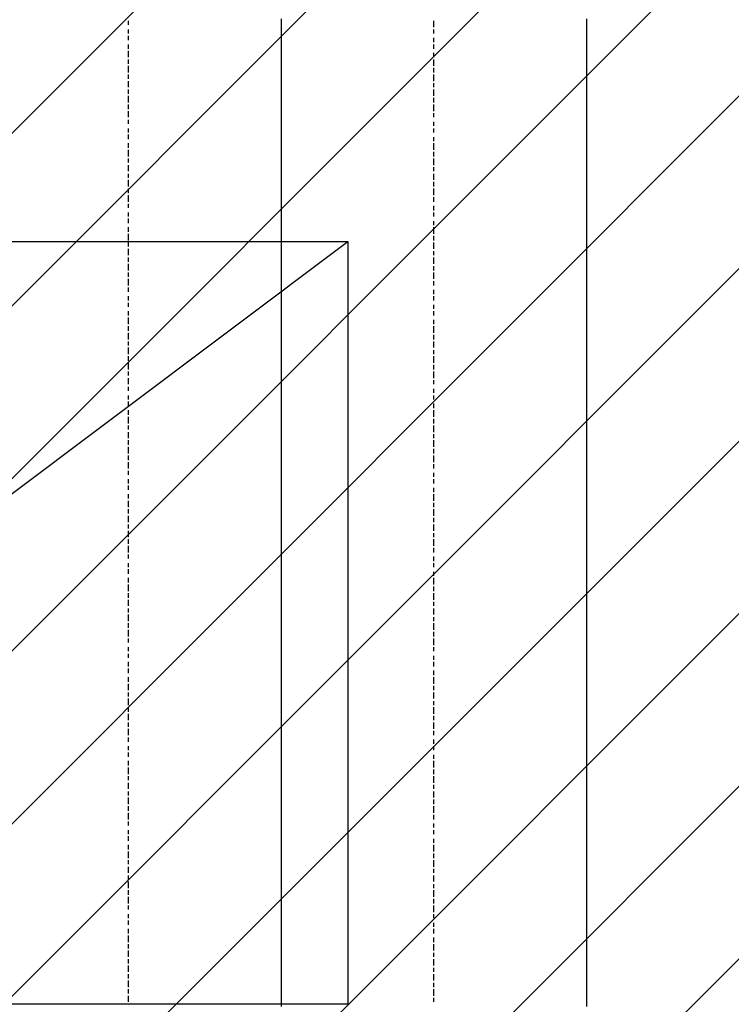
# Model space of a CAD drawing. Extents: x 997 to 109698, y 921 to 94021.
# Tile 138 of 256: x 32929 to 34329, y 13118 to 15055. Entities that reach past the tile are written whole.
import ezdxf

# ---------------------------------------------------------------- set-up
doc = ezdxf.new("R2010")
doc.units = 0
doc.header["$MEASUREMENT"] = 0
for name, color, linetype in [('12', 7, 'CONTINUOUS'), ('28', 7, 'CONTINUOUS'), ('39', 7, 'CONTINUOUS')]:
    doc.layers.add(name, color=color, linetype=linetype)

msp = doc.modelspace()

# ---------------------------------------------------------------- linework, layer by layer
at = {"layer": '12', "color": 5}
for p, q in [((33142.601607, 15052.953237), (33142.601607, 15044.953237)), ((33743.601607, 15052.953237), (33743.601607, 15039.953237)), ((33142.601607, 15035.953237), (33142.601607, 15027.953237)), ((33743.601607, 15035.953237), (33743.601607, 15027.953237)), ((33142.601607, 15022.953237), (33142.601607, 15014.953237)), ((33743.601607, 15018.953237), (33743.601607, 15010.953237)), ((33142.601607, 15005.953237), (33142.601607, 14997.953237)), ((33142.601607, 14993.953237), (33142.601607, 14980.953237)), ((33743.601607, 15005.953237), (33743.601607, 14997.953237)), ((33743.601607, 14989.953237), (33743.601607, 14980.953237)), ((33142.601607, 14976.953237), (33142.601607, 14967.953237)), ((33743.601607, 14976.953237), (33743.601607, 14963.953237)), ((33142.601607, 14963.953237), (33142.601607, 14950.953237)), ((33743.601607, 14959.953237), (33743.601607, 14950.953237)), ((33142.601607, 14946.953237), (33142.601607, 14938.953237)), ((33142.601607, 14933.953237), (33142.601607, 14921.953237)), ((33743.601607, 14946.953237), (33743.601607, 14933.953237)), ((33142.601607, 14917.953237), (33142.601607, 14908.953237)), ((33743.601607, 14929.953237), (33743.601607, 14921.953237)), ((33743.601607, 14917.953237), (33743.601607, 14904.953237)), ((33142.601607, 14904.953237), (33142.601607, 14891.953237)), ((33743.601607, 14900.953237), (33743.601607, 14891.953237)), ((33142.601607, 14887.953237), (33142.601607, 14878.953237)), ((33142.601607, 14874.953237), (33142.601607, 14862.953237)), ((33743.601607, 14887.953237), (33743.601607, 14874.953237)), ((33142.601607, 14857.953237), (33142.601607, 14849.953237)), ((33743.601607, 14870.953237), (33743.601607, 14862.953237)), ((33743.601607, 14853.953237), (33743.601607, 14845.953237)), ((33142.601607, 14840.953237), (33142.601607, 14832.953237)), ((33743.601607, 14840.953237), (33743.601607, 14832.953237)), ((33142.601607, 14828.953237), (33142.601607, 14819.953237)), ((33743.601607, 14823.953237), (33743.601607, 14815.953237)), ((33142.601607, 14811.953237), (33142.601607, 14802.953237)), ((33142.601607, 14798.953237), (33142.601607, 14785.953237)), ((33743.601607, 14811.953237), (33743.601607, 14798.953237)), ((33142.601607, 14781.953237), (33142.601607, 14773.953237)), ((33743.601607, 14794.953237), (33743.601607, 14785.953237)), ((33743.601607, 14781.953237), (33743.601607, 14768.953237)), ((33142.601607, 14768.953237), (33142.601607, 14756.953237)), ((33743.601607, 14764.953237), (33743.601607, 14756.953237)), ((33142.601607, 14751.953237), (33142.601607, 14743.953237)), ((33142.601607, 14739.953237), (33142.601607, 14726.953237)), ((33743.601607, 14751.953237), (33743.601607, 14739.953237)), ((33142.601607, 14722.953237), (33142.601607, 14713.953237)), ((33743.601607, 14735.953237), (33743.601607, 14726.953237)), ((33743.601607, 14722.953237), (33743.601607, 14709.953237)), ((33142.601607, 14709.953237), (33142.601607, 14696.953237)), ((33743.601607, 14705.953237), (33743.601607, 14696.953237)), ((33142.601607, 14692.953237), (33142.601607, 14684.953237)), ((33743.601607, 14688.953237), (33743.601607, 14679.953237)), ((33142.601607, 14675.953237), (33142.601607, 14667.953237)), ((33142.601607, 14663.953237), (33142.601607, 14654.953237)), ((33743.601607, 14675.953237), (33743.601607, 14667.953237)), ((33142.601607, 14646.953237), (33142.601607, 14637.953237)), ((33743.601607, 14658.953237), (33743.601607, 14650.953237)), ((33743.601607, 14646.953237), (33743.601607, 14633.953237)), ((33142.601607, 14633.953237), (33142.601607, 14620.953237)), ((33743.601607, 14629.953237), (33743.601607, 14620.953237)), ((33142.601607, 14616.953237), (33142.601607, 14608.953237)), ((33142.601607, 14603.953237), (33142.601607, 14591.953237)), ((33743.601607, 14616.953237), (33743.601607, 14603.953237)), ((33142.601607, 14586.953237), (33142.601607, 14578.953237)), ((33743.601607, 14599.953237), (33743.601607, 14591.953237)), ((33743.601607, 14586.953237), (33743.601607, 14574.953237)), ((33142.601607, 14574.953237), (33142.601607, 14561.953237)), ((33743.601607, 14569.953237), (33743.601607, 14561.953237)), ((33142.601607, 14557.953237), (33142.601607, 14548.953237)), ((33142.601607, 14544.953237), (33142.601607, 14531.953237)), ((33743.601607, 14557.953237), (33743.601607, 14544.953237)), ((33142.601607, 14527.953237), (33142.601607, 14519.953237)), ((33743.601607, 14540.953237), (33743.601607, 14531.953237)), ((33142.601607, 14510.953237), (33142.601607, 14502.953237)), ((33743.601607, 14523.953237), (33743.601607, 14514.953237)), ((33743.601607, 14510.953237), (33743.601607, 14502.953237)), ((33142.601607, 14497.953237), (33142.601607, 14489.953237)), ((33743.601607, 14493.953237), (33743.601607, 14485.953237)), ((33142.601607, 14481.953237), (33142.601607, 14472.953237)), ((33142.601607, 14468.953237), (33142.601607, 14455.953237)), ((33743.601607, 14481.953237), (33743.601607, 14472.953237)), ((33142.601607, 14451.953237), (33142.601607, 14442.953237)), ((33743.601607, 14464.953237), (33743.601607, 14455.953237)), ((33743.601607, 14451.953237), (33743.601607, 14438.953237)), ((33142.601607, 14438.953237), (33142.601607, 14425.953237)), ((33743.601607, 14434.953237), (33743.601607, 14425.953237)), ((33142.601607, 14421.953237), (33142.601607, 14413.953237)), ((33142.601607, 14409.953237), (33142.601607, 14396.953237)), ((33743.601607, 14421.953237), (33743.601607, 14409.953237)), ((33142.601607, 14392.953237), (33142.601607, 14383.953237)), ((33743.601607, 14404.953237), (33743.601607, 14396.953237)), ((33743.601607, 14392.953237), (33743.601607, 14379.953237)), ((33142.601607, 14379.953237), (33142.601607, 14366.953237)), ((33743.601607, 14375.953237), (33743.601607, 14366.953237)), ((33142.601607, 14362.953237), (33142.601607, 14354.953237)), ((33142.601607, 14349.953237), (33142.601607, 14337.953237)), ((33743.601607, 14362.953237), (33743.601607, 14349.953237)), ((33142.601607, 14332.953237), (33142.601607, 14324.953237)), ((33743.601607, 14345.953237), (33743.601607, 14337.953237)), ((33142.601607, 14315.953237), (33142.601607, 14307.953237)), ((33743.601607, 14328.953237), (33743.601607, 14320.953237)), ((33743.601607, 14315.953237), (33743.601607, 14307.953237)), ((33142.601607, 14303.953237), (33142.601607, 14294.953237)), ((33743.601607, 14299.953237), (33743.601607, 14290.953237)), ((33142.601607, 14286.953237), (33142.601607, 14277.953237)), ((33142.601607, 14273.953237), (33142.601607, 14260.953237)), ((33743.601607, 14286.953237), (33743.601607, 14273.953237)), ((33142.601607, 14256.953237), (33142.601607, 14248.953237)), ((33743.601607, 14269.953237), (33743.601607, 14260.953237)), ((33743.601607, 14256.953237), (33743.601607, 14243.953237)), ((33142.601607, 14243.953237), (33142.601607, 14231.953237)), ((33743.601607, 14239.953237), (33743.601607, 14231.953237)), ((33142.601607, 14227.953237), (33142.601607, 14218.953237)), ((33142.601607, 14214.953237), (33142.601607, 14201.953237)), ((33743.601607, 14227.953237), (33743.601607, 14214.953237)), ((33142.601607, 14197.953237), (33142.601607, 14188.953237)), ((33743.601607, 14210.953237), (33743.601607, 14201.953237)), ((33743.601607, 14197.953237), (33743.601607, 14184.953237)), ((33142.601607, 14184.953237), (33142.601607, 14171.953237)), ((33743.601607, 14180.953237), (33743.601607, 14171.953237)), ((33142.601607, 14167.953237), (33142.601607, 14159.953237)), ((33743.601607, 14163.953237), (33743.601607, 14155.953237)), ((33142.601607, 14150.953237), (33142.601607, 14142.953237)), ((33142.601607, 14138.953237), (33142.601607, 14129.953237)), ((33743.601607, 14150.953237), (33743.601607, 14142.953237)), ((33142.601607, 14121.953237), (33142.601607, 14112.953237)), ((33743.601607, 14133.953237), (33743.601607, 14125.953237)), ((33743.601607, 14121.953237), (33743.601607, 14108.953237)), ((33142.601607, 14108.953237), (33142.601607, 14095.953237)), ((33743.601607, 14104.953237), (33743.601607, 14095.953237)), ((33142.601607, 14091.953237), (33142.601607, 14083.953237)), ((33142.601607, 14078.953237), (33142.601607, 14066.953237)), ((33743.601607, 14091.953237), (33743.601607, 14078.953237)), ((33142.601607, 14061.953237), (33142.601607, 14053.953237)), ((33743.601607, 14074.953237), (33743.601607, 14066.953237)), ((33743.601607, 14061.953237), (33743.601607, 14049.953237)), ((33142.601607, 14049.953237), (33142.601607, 14036.953237)), ((33743.601607, 14044.953237), (33743.601607, 14036.953237)), ((33142.601607, 14032.953237), (33142.601607, 14023.953237)), ((33743.601607, 14032.953237), (33743.601607, 14019.953237)), ((33142.601607, 14019.953237), (33142.601607, 14006.953237)), ((33142.601607, 14002.953237), (33142.601607, 13994.953237)), ((33743.601607, 14015.953237), (33743.601607, 14006.953237)), ((33142.601607, 13985.953237), (33142.601607, 13977.953237)), ((33743.601607, 13998.953237), (33743.601607, 13989.953237)), ((33743.601607, 13985.953237), (33743.601607, 13977.953237)), ((33142.601607, 13973.953237), (33142.601607, 13964.953237)), ((33743.601607, 13968.953237), (33743.601607, 13960.953237)), ((33142.601607, 13956.953237), (33142.601607, 13947.953237)), ((33142.601607, 13943.953237), (33142.601607, 13930.953237)), ((33743.601607, 13956.953237), (33743.601607, 13943.953237)), ((33142.601607, 13926.953237), (33142.601607, 13917.953237)), ((33743.601607, 13939.953237), (33743.601607, 13930.953237)), ((33743.601607, 13926.953237), (33743.601607, 13913.953237)), ((33142.601607, 13913.953237), (33142.601607, 13901.953237)), ((33743.601607, 13909.953237), (33743.601607, 13901.953237)), ((33142.601607, 13896.953237), (33142.601607, 13888.953237)), ((33743.601607, 13896.953237), (33743.601607, 13884.953237)), ((33142.601607, 13884.953237), (33142.601607, 13871.953237)), ((33142.601607, 13867.953237), (33142.601607, 13858.953237)), ((33743.601607, 13879.953237), (33743.601607, 13871.953237)), ((33743.601607, 13867.953237), (33743.601607, 13854.953237)), ((33142.601607, 13854.953237), (33142.601607, 13841.953237)), ((33743.601607, 13850.953237), (33743.601607, 13841.953237)), ((33142.601607, 13837.953237), (33142.601607, 13829.953237)), ((33743.601607, 13837.953237), (33743.601607, 13824.953237)), ((33142.601607, 13820.953237), (33142.601607, 13812.953237)), ((33142.601607, 13807.953237), (33142.601607, 13799.953237)), ((33743.601607, 13820.953237), (33743.601607, 13812.953237)), ((33142.601607, 13791.953237), (33142.601607, 13782.953237)), ((33743.601607, 13803.953237), (33743.601607, 13795.953237)), ((33743.601607, 13791.953237), (33743.601607, 13782.953237)), ((33142.601607, 13778.953237), (33142.601607, 13769.953237)), ((33743.601607, 13774.953237), (33743.601607, 13765.953237)), ((33142.601607, 13761.953237), (33142.601607, 13752.953237)), ((33743.601607, 13761.953237), (33743.601607, 13748.953237)), ((33142.601607, 13748.953237), (33142.601607, 13735.953237)), ((33142.601607, 13731.953237), (33142.601607, 13723.953237)), ((33743.601607, 13744.953237), (33743.601607, 13735.953237)), ((33743.601607, 13731.953237), (33743.601607, 13719.953237)), ((33142.601607, 13719.953237), (33142.601607, 13706.953237)), ((33743.601607, 13714.953237), (33743.601607, 13706.953237)), ((33142.601607, 13702.953237), (33142.601607, 13693.953237)), ((33743.601607, 13702.953237), (33743.601607, 13689.953237)), ((33142.601607, 13689.953237), (33142.601607, 13676.953237)), ((33142.601607, 13672.953237), (33142.601607, 13663.953237)), ((33743.601607, 13685.953237), (33743.601607, 13676.953237)), ((33743.601607, 13672.953237), (33743.601607, 13659.953237)), ((33142.601607, 13659.953237), (33142.601607, 13647.953237)), ((33743.601607, 13655.953237), (33743.601607, 13647.953237)), ((33142.601607, 13642.953237), (33142.601607, 13634.953237)), ((33743.601607, 13638.953237), (33743.601607, 13630.953237)), ((33142.601607, 13625.953237), (33142.601607, 13617.953237)), ((33142.601607, 13613.953237), (33142.601607, 13604.953237)), ((33743.601607, 13625.953237), (33743.601607, 13617.953237)), ((33142.601607, 13596.953237), (33142.601607, 13587.953237)), ((33743.601607, 13608.953237), (33743.601607, 13600.953237)), ((33743.601607, 13596.953237), (33743.601607, 13583.953237)), ((33142.601607, 13583.953237), (33142.601607, 13570.953237)), ((33743.601607, 13579.953237), (33743.601607, 13570.953237)), ((33142.601607, 13566.953237), (33142.601607, 13558.953237)), ((33743.601607, 13566.953237), (33743.601607, 13553.953237)), ((33142.601607, 13553.953237), (33142.601607, 13541.953237)), ((33142.601607, 13536.953237), (33142.601607, 13528.953237)), ((33743.601607, 13549.953237), (33743.601607, 13541.953237)), ((33743.601607, 13536.953237), (33743.601607, 13524.953237)), ((33142.601607, 13524.953237), (33142.601607, 13511.953237)), ((33743.601607, 13520.953237), (33743.601607, 13511.953237)), ((33142.601607, 13507.953237), (33142.601607, 13498.953237)), ((33743.601607, 13507.953237), (33743.601607, 13494.953237)), ((33142.601607, 13494.953237), (33142.601607, 13481.953237)), ((33743.601607, 13490.953237), (33743.601607, 13481.953237)), ((33142.601607, 13477.953237), (33142.601607, 13469.953237)), ((33142.601607, 13460.953237), (33142.601607, 13452.953237)), ((33743.601607, 13473.953237), (33743.601607, 13465.953237)), ((33743.601607, 13460.953237), (33743.601607, 13452.953237)), ((33142.601607, 13448.953237), (33142.601607, 13439.953237)), ((33743.601607, 13443.953237), (33743.601607, 13435.953237)), ((33142.601607, 13431.953237), (33142.601607, 13422.953237)), ((33743.601607, 13431.953237), (33743.601607, 13418.953237)), ((33142.601607, 13418.953237), (33142.601607, 13405.953237)), ((33142.601607, 13401.953237), (33142.601607, 13393.953237)), ((33743.601607, 13414.953237), (33743.601607, 13405.953237)), ((33743.601607, 13401.953237), (33743.601607, 13388.953237)), ((33142.601607, 13388.953237), (33142.601607, 13376.953237)), ((33743.601607, 13384.953237), (33743.601607, 13376.953237)), ((33142.601607, 13371.953237), (33142.601607, 13363.953237)), ((33743.601607, 13371.953237), (33743.601607, 13359.953237)), ((33142.601607, 13359.953237), (33142.601607, 13346.953237)), ((33142.601607, 13342.953237), (33142.601607, 13333.953237)), ((33743.601607, 13354.953237), (33743.601607, 13346.953237)), ((33743.601607, 13342.953237), (33743.601607, 13329.953237)), ((33142.601607, 13329.953237), (33142.601607, 13316.953237)), ((33743.601607, 13325.953237), (33743.601607, 13316.953237)), ((33142.601607, 13312.953237), (33142.601607, 13304.953237)), ((33743.601607, 13312.953237), (33743.601607, 13299.953237)), ((33142.601607, 13295.953237), (33142.601607, 13287.953237)), ((33743.601607, 13295.953237), (33743.601607, 13287.953237)), ((33142.601607, 13282.953237), (33142.601607, 13274.953237)), ((33142.601607, 13266.953237), (33142.601607, 13257.953237)), ((33743.601607, 13278.953237), (33743.601607, 13270.953237)), ((33743.601607, 13266.953237), (33743.601607, 13257.953237)), ((33142.601607, 13253.953237), (33142.601607, 13240.953237)), ((33743.601607, 13249.953237), (33743.601607, 13240.953237)), ((33142.601607, 13236.953237), (33142.601607, 13227.953237)), ((33743.601607, 13236.953237), (33743.601607, 13223.953237)), ((33142.601607, 13223.953237), (33142.601607, 13211.953237)), ((33743.601607, 13219.953237), (33743.601607, 13211.953237)), ((33142.601607, 13206.953237), (33142.601607, 13198.953237)), ((33142.601607, 13194.953237), (33142.601607, 13181.953237)), ((33743.601607, 13206.953237), (33743.601607, 13194.953237)), ((33743.601607, 13189.953237), (33743.601607, 13181.953237)), ((33142.601607, 13177.953237), (33142.601607, 13168.953237)), ((33743.601607, 13177.953237), (33743.601607, 13164.953237)), ((33142.601607, 13164.953237), (33142.601607, 13151.953237)), ((33743.601607, 13160.953237), (33743.601607, 13151.953237)), ((33142.601607, 13147.953237), (33142.601607, 13139.953237)), ((33142.601607, 13134.953237), (33142.601607, 13122.953237)), ((33743.601607, 13147.953237), (33743.601607, 13134.953237)), ((33743.601607, 13130.953237), (33743.601607, 13122.953237))]:
    msp.add_line(p, q, dxfattribs=at)
at = {"layer": '12', "color": 1}
for p, q in [((33443.601607, 15056.953237), (33443.601607, 15044.953237)), ((34044.601607, 15056.953237), (34044.601607, 15044.953237)), ((33443.601607, 15044.953237), (33443.601607, 15035.953237)), ((33443.601607, 15035.953237), (33443.601607, 15027.953237)), ((33443.601607, 15027.953237), (33443.601607, 15014.953237)), ((34044.601607, 15044.953237), (34044.601607, 15035.953237)), ((34044.601607, 15035.953237), (34044.601607, 15027.953237)), ((34044.601607, 15027.953237), (34044.601607, 15014.953237)), ((33443.601607, 15014.953237), (33443.601607, 15005.953237)), ((34044.601607, 15014.953237), (34044.601607, 15005.953237)), ((33443.601607, 15005.953237), (33443.601607, 14993.953237)), ((33443.601607, 14993.953237), (33443.601607, 14984.953237)), ((34044.601607, 15005.953237), (34044.601607, 14997.953237)), ((34044.601607, 14997.953237), (34044.601607, 14984.953237)), ((33443.601607, 14984.953237), (33443.601607, 14976.953237)), ((33443.601607, 14976.953237), (33443.601607, 14963.953237)), ((34044.601607, 14984.953237), (34044.601607, 14976.953237)), ((34044.601607, 14976.953237), (34044.601607, 14963.953237)), ((33443.601607, 14963.953237), (33443.601607, 14955.953237)), ((33443.601607, 14955.953237), (33443.601607, 14946.953237)), ((34044.601607, 14963.953237), (34044.601607, 14955.953237)), ((34044.601607, 14955.953237), (34044.601607, 14946.953237)), ((33443.601607, 14946.953237), (33443.601607, 14933.953237)), ((33443.601607, 14933.953237), (33443.601607, 14925.953237)), ((34044.601607, 14946.953237), (34044.601607, 14933.953237)), ((34044.601607, 14933.953237), (34044.601607, 14925.953237)), ((33443.601607, 14925.953237), (33443.601607, 14917.953237)), ((33443.601607, 14917.953237), (33443.601607, 14904.953237)), ((34044.601607, 14925.953237), (34044.601607, 14917.953237)), ((34044.601607, 14917.953237), (34044.601607, 14904.953237)), ((33443.601607, 14904.953237), (33443.601607, 14895.953237)), ((33443.601607, 14895.953237), (33443.601607, 14883.953237)), ((34044.601607, 14904.953237), (34044.601607, 14895.953237)), ((34044.601607, 14895.953237), (34044.601607, 14887.953237)), ((33443.601607, 14883.953237), (33443.601607, 14874.953237)), ((33443.601607, 14874.953237), (33443.601607, 14866.953237)), ((34044.601607, 14887.953237), (34044.601607, 14874.953237)), ((34044.601607, 14874.953237), (34044.601607, 14866.953237)), ((33443.601607, 14866.953237), (33443.601607, 14853.953237)), ((33443.601607, 14853.953237), (33443.601607, 14845.953237)), ((34044.601607, 14866.953237), (34044.601607, 14853.953237)), ((34044.601607, 14853.953237), (34044.601607, 14845.953237)), ((33443.601607, 14845.953237), (33443.601607, 14836.953237)), ((33443.601607, 14836.953237), (33443.601607, 14823.953237)), ((34044.601607, 14845.953237), (34044.601607, 14836.953237)), ((34044.601607, 14836.953237), (34044.601607, 14823.953237)), ((33443.601607, 14823.953237), (33443.601607, 14815.953237)), ((33443.601607, 14815.953237), (33443.601607, 14807.953237)), ((34044.601607, 14823.953237), (34044.601607, 14815.953237)), ((34044.601607, 14815.953237), (34044.601607, 14807.953237)), ((33443.601607, 14807.953237), (33443.601607, 14794.953237)), ((34044.601607, 14807.953237), (34044.601607, 14794.953237)), ((33443.601607, 14794.953237), (33443.601607, 14785.953237)), ((33443.601607, 14785.953237), (33443.601607, 14773.953237)), ((34044.601607, 14794.953237), (34044.601607, 14785.953237)), ((34044.601607, 14785.953237), (34044.601607, 14777.953237)), ((34044.601607, 14777.953237), (34044.601607, 14764.953237)), ((33443.601607, 14773.953237), (33443.601607, 14764.953237)), ((33443.601607, 14764.953237), (33443.601607, 14756.953237)), ((33443.601607, 14756.953237), (33443.601607, 14743.953237)), ((34044.601607, 14764.953237), (34044.601607, 14756.953237)), ((34044.601607, 14756.953237), (34044.601607, 14743.953237)), ((33443.601607, 14743.953237), (33443.601607, 14735.953237)), ((34044.601607, 14743.953237), (34044.601607, 14735.953237)), ((33443.601607, 14735.953237), (33443.601607, 14726.953237)), ((33443.601607, 14726.953237), (33443.601607, 14713.953237)), ((34044.601607, 14735.953237), (34044.601607, 14726.953237)), ((34044.601607, 14726.953237), (34044.601607, 14713.953237)), ((33443.601607, 14713.953237), (33443.601607, 14705.953237)), ((33443.601607, 14705.953237), (33443.601607, 14696.953237)), ((34044.601607, 14713.953237), (34044.601607, 14705.953237)), ((34044.601607, 14705.953237), (34044.601607, 14696.953237)), ((33443.601607, 14696.953237), (33443.601607, 14684.953237)), ((33443.601607, 14684.953237), (33443.601607, 14675.953237)), ((34044.601607, 14696.953237), (34044.601607, 14684.953237)), ((34044.601607, 14684.953237), (34044.601607, 14675.953237)), ((33443.601607, 14675.953237), (33443.601607, 14663.953237)), ((33443.601607, 14663.953237), (33443.601607, 14654.953237)), ((34044.601607, 14675.953237), (34044.601607, 14667.953237)), ((34044.601607, 14667.953237), (34044.601607, 14654.953237)), ((33443.601607, 14654.953237), (33443.601607, 14646.953237)), ((33443.601607, 14646.953237), (33443.601607, 14633.953237)), ((34044.601607, 14654.953237), (34044.601607, 14646.953237)), ((34044.601607, 14646.953237), (34044.601607, 14633.953237)), ((33443.601607, 14633.953237), (33443.601607, 14624.953237)), ((33443.601607, 14624.953237), (33443.601607, 14616.953237)), ((34044.601607, 14633.953237), (34044.601607, 14624.953237)), ((34044.601607, 14624.953237), (34044.601607, 14616.953237)), ((33443.601607, 14616.953237), (33443.601607, 14603.953237)), ((33443.601607, 14603.953237), (33443.601607, 14595.953237)), ((34044.601607, 14616.953237), (34044.601607, 14603.953237)), ((34044.601607, 14603.953237), (34044.601607, 14595.953237)), ((33443.601607, 14595.953237), (33443.601607, 14586.953237)), ((33443.601607, 14586.953237), (33443.601607, 14574.953237)), ((34044.601607, 14595.953237), (34044.601607, 14586.953237)), ((34044.601607, 14586.953237), (34044.601607, 14574.953237)), ((33443.601607, 14574.953237), (33443.601607, 14565.953237)), ((33443.601607, 14565.953237), (33443.601607, 14557.953237)), ((34044.601607, 14574.953237), (34044.601607, 14565.953237)), ((34044.601607, 14565.953237), (34044.601607, 14557.953237)), ((33443.601607, 14557.953237), (33443.601607, 14544.953237)), ((33443.601607, 14544.953237), (33443.601607, 14536.953237)), ((34044.601607, 14557.953237), (34044.601607, 14544.953237)), ((34044.601607, 14544.953237), (34044.601607, 14536.953237)), ((33443.601607, 14536.953237), (33443.601607, 14523.953237)), ((34044.601607, 14536.953237), (34044.601607, 14523.953237)), ((33443.601607, 14523.953237), (33443.601607, 14514.953237)), ((33443.601607, 14514.953237), (33443.601607, 14506.953237)), ((33443.601607, 14506.953237), (33443.601607, 14493.953237)), ((34044.601607, 14523.953237), (34044.601607, 14514.953237)), ((34044.601607, 14514.953237), (34044.601607, 14506.953237)), ((34044.601607, 14506.953237), (34044.601607, 14493.953237)), ((33443.601607, 14493.953237), (33443.601607, 14485.953237)), ((33443.601607, 14485.953237), (33443.601607, 14476.953237)), ((34044.601607, 14493.953237), (34044.601607, 14485.953237)), ((34044.601607, 14485.953237), (34044.601607, 14476.953237)), ((33443.601607, 14476.953237), (33443.601607, 14464.953237)), ((34044.601607, 14476.953237), (34044.601607, 14464.953237)), ((33443.601607, 14464.953237), (33443.601607, 14455.953237)), ((33443.601607, 14455.953237), (33443.601607, 14447.953237)), ((33443.601607, 14447.953237), (33443.601607, 14434.953237)), ((34044.601607, 14464.953237), (34044.601607, 14455.953237)), ((34044.601607, 14455.953237), (34044.601607, 14447.953237)), ((34044.601607, 14447.953237), (34044.601607, 14434.953237)), ((33443.601607, 14434.953237), (33443.601607, 14425.953237)), ((34044.601607, 14434.953237), (34044.601607, 14425.953237)), ((33443.601607, 14425.953237), (33443.601607, 14413.953237)), ((33443.601607, 14413.953237), (33443.601607, 14404.953237)), ((34044.601607, 14425.953237), (34044.601607, 14417.953237)), ((34044.601607, 14417.953237), (34044.601607, 14404.953237)), ((33443.601607, 14404.953237), (33443.601607, 14396.953237)), ((33443.601607, 14396.953237), (33443.601607, 14383.953237)), ((34044.601607, 14404.953237), (34044.601607, 14396.953237)), ((34044.601607, 14396.953237), (34044.601607, 14383.953237)), ((33443.601607, 14383.953237), (33443.601607, 14375.953237)), ((33443.601607, 14375.953237), (33443.601607, 14366.953237)), ((34044.601607, 14383.953237), (34044.601607, 14375.953237)), ((34044.601607, 14375.953237), (34044.601607, 14366.953237)), ((33443.601607, 14366.953237), (33443.601607, 14354.953237)), ((33443.601607, 14354.953237), (33443.601607, 14345.953237)), ((34044.601607, 14366.953237), (34044.601607, 14354.953237)), ((34044.601607, 14354.953237), (34044.601607, 14345.953237)), ((33443.601607, 14345.953237), (33443.601607, 14337.953237)), ((33443.601607, 14337.953237), (33443.601607, 14324.953237)), ((34044.601607, 14345.953237), (34044.601607, 14337.953237)), ((34044.601607, 14337.953237), (34044.601607, 14324.953237)), ((33443.601607, 14324.953237), (33443.601607, 14315.953237)), ((33443.601607, 14315.953237), (33443.601607, 14303.953237)), ((34044.601607, 14324.953237), (34044.601607, 14315.953237)), ((34044.601607, 14315.953237), (34044.601607, 14307.953237)), ((33443.601607, 14303.953237), (33443.601607, 14294.953237)), ((33443.601607, 14294.953237), (33443.601607, 14286.953237)), ((34044.601607, 14307.953237), (34044.601607, 14294.953237)), ((34044.601607, 14294.953237), (34044.601607, 14286.953237)), ((33443.601607, 14286.953237), (33443.601607, 14273.953237)), ((33443.601607, 14273.953237), (33443.601607, 14265.953237)), ((34044.601607, 14286.953237), (34044.601607, 14273.953237)), ((34044.601607, 14273.953237), (34044.601607, 14265.953237)), ((33443.601607, 14265.953237), (33443.601607, 14256.953237)), ((33443.601607, 14256.953237), (33443.601607, 14243.953237)), ((34044.601607, 14265.953237), (34044.601607, 14256.953237)), ((34044.601607, 14256.953237), (34044.601607, 14243.953237)), ((33443.601607, 14243.953237), (33443.601607, 14235.953237)), ((33443.601607, 14235.953237), (33443.601607, 14227.953237)), ((34044.601607, 14243.953237), (34044.601607, 14235.953237)), ((34044.601607, 14235.953237), (34044.601607, 14227.953237)), ((33443.601607, 14227.953237), (33443.601607, 14214.953237)), ((33443.601607, 14214.953237), (33443.601607, 14205.953237)), ((34044.601607, 14227.953237), (34044.601607, 14214.953237)), ((34044.601607, 14214.953237), (34044.601607, 14205.953237)), ((33443.601607, 14205.953237), (33443.601607, 14193.953237)), ((34044.601607, 14205.953237), (34044.601607, 14197.953237)), ((34044.601607, 14197.953237), (34044.601607, 14184.953237)), ((33443.601607, 14193.953237), (33443.601607, 14184.953237)), ((33443.601607, 14184.953237), (33443.601607, 14176.953237)), ((33443.601607, 14176.953237), (33443.601607, 14163.953237)), ((34044.601607, 14184.953237), (34044.601607, 14176.953237)), ((34044.601607, 14176.953237), (34044.601607, 14163.953237)), ((33443.601607, 14163.953237), (33443.601607, 14155.953237)), ((34044.601607, 14163.953237), (34044.601607, 14155.953237)), ((33443.601607, 14155.953237), (33443.601607, 14146.953237)), ((33443.601607, 14146.953237), (33443.601607, 14133.953237)), ((34044.601607, 14155.953237), (34044.601607, 14146.953237)), ((34044.601607, 14146.953237), (34044.601607, 14133.953237)), ((33443.601607, 14133.953237), (33443.601607, 14125.953237)), ((33443.601607, 14125.953237), (33443.601607, 14116.953237)), ((34044.601607, 14133.953237), (34044.601607, 14125.953237)), ((34044.601607, 14125.953237), (34044.601607, 14116.953237)), ((33443.601607, 14116.953237), (33443.601607, 14104.953237)), ((33443.601607, 14104.953237), (33443.601607, 14095.953237)), ((34044.601607, 14116.953237), (34044.601607, 14104.953237)), ((34044.601607, 14104.953237), (34044.601607, 14095.953237)), ((33443.601607, 14095.953237), (33443.601607, 14083.953237)), ((33443.601607, 14083.953237), (33443.601607, 14074.953237)), ((34044.601607, 14095.953237), (34044.601607, 14087.953237)), ((34044.601607, 14087.953237), (34044.601607, 14074.953237)), ((33443.601607, 14074.953237), (33443.601607, 14066.953237)), ((33443.601607, 14066.953237), (33443.601607, 14053.953237)), ((34044.601607, 14074.953237), (34044.601607, 14066.953237)), ((34044.601607, 14066.953237), (34044.601607, 14053.953237)), ((33443.601607, 14053.953237), (33443.601607, 14044.953237)), ((33443.601607, 14044.953237), (33443.601607, 14036.953237)), ((34044.601607, 14053.953237), (34044.601607, 14044.953237)), ((34044.601607, 14044.953237), (34044.601607, 14036.953237)), ((33443.601607, 14036.953237), (33443.601607, 14023.953237)), ((33443.601607, 14023.953237), (33443.601607, 14015.953237)), ((34044.601607, 14036.953237), (34044.601607, 14023.953237)), ((34044.601607, 14023.953237), (34044.601607, 14015.953237)), ((33443.601607, 14015.953237), (33443.601607, 14006.953237)), ((33443.601607, 14006.953237), (33443.601607, 13994.953237)), ((34044.601607, 14015.953237), (34044.601607, 14006.953237)), ((34044.601607, 14006.953237), (34044.601607, 13994.953237)), ((33443.601607, 13994.953237), (33443.601607, 13985.953237)), ((33443.601607, 13985.953237), (33443.601607, 13977.953237)), ((34044.601607, 13994.953237), (34044.601607, 13985.953237)), ((34044.601607, 13985.953237), (34044.601607, 13977.953237)), ((33443.601607, 13977.953237), (33443.601607, 13964.953237)), ((33443.601607, 13964.953237), (33443.601607, 13956.953237)), ((34044.601607, 13977.953237), (34044.601607, 13964.953237)), ((34044.601607, 13964.953237), (34044.601607, 13956.953237)), ((33443.601607, 13956.953237), (33443.601607, 13943.953237)), ((33443.601607, 13943.953237), (33443.601607, 13934.953237)), ((34044.601607, 13956.953237), (34044.601607, 13943.953237)), ((34044.601607, 13943.953237), (34044.601607, 13934.953237)), ((33443.601607, 13934.953237), (33443.601607, 13926.953237)), ((33443.601607, 13926.953237), (33443.601607, 13913.953237)), ((34044.601607, 13934.953237), (34044.601607, 13926.953237)), ((34044.601607, 13926.953237), (34044.601607, 13913.953237)), ((33443.601607, 13913.953237), (33443.601607, 13905.953237)), ((33443.601607, 13905.953237), (33443.601607, 13896.953237)), ((34044.601607, 13913.953237), (34044.601607, 13905.953237)), ((34044.601607, 13905.953237), (34044.601607, 13896.953237)), ((33443.601607, 13896.953237), (33443.601607, 13884.953237)), ((34044.601607, 13896.953237), (34044.601607, 13884.953237)), ((33443.601607, 13884.953237), (33443.601607, 13875.953237)), ((33443.601607, 13875.953237), (33443.601607, 13867.953237)), ((33443.601607, 13867.953237), (33443.601607, 13854.953237)), ((34044.601607, 13884.953237), (34044.601607, 13875.953237)), ((34044.601607, 13875.953237), (34044.601607, 13867.953237)), ((34044.601607, 13867.953237), (34044.601607, 13854.953237)), ((33443.601607, 13854.953237), (33443.601607, 13846.953237)), ((33443.601607, 13846.953237), (33443.601607, 13833.953237)), ((34044.601607, 13854.953237), (34044.601607, 13846.953237)), ((34044.601607, 13846.953237), (34044.601607, 13837.953237)), ((33443.601607, 13833.953237), (33443.601607, 13824.953237)), ((34044.601607, 13837.953237), (34044.601607, 13824.953237)), ((33443.601607, 13824.953237), (33443.601607, 13816.953237)), ((33443.601607, 13816.953237), (33443.601607, 13803.953237)), ((34044.601607, 13824.953237), (34044.601607, 13816.953237)), ((34044.601607, 13816.953237), (34044.601607, 13803.953237)), ((33443.601607, 13803.953237), (33443.601607, 13795.953237)), ((33443.601607, 13795.953237), (33443.601607, 13786.953237)), ((34044.601607, 13803.953237), (34044.601607, 13795.953237)), ((34044.601607, 13795.953237), (34044.601607, 13786.953237)), ((33443.601607, 13786.953237), (33443.601607, 13774.953237)), ((33443.601607, 13774.953237), (33443.601607, 13765.953237)), ((34044.601607, 13786.953237), (34044.601607, 13774.953237)), ((34044.601607, 13774.953237), (34044.601607, 13765.953237)), ((33443.601607, 13765.953237), (33443.601607, 13757.953237)), ((33443.601607, 13757.953237), (33443.601607, 13744.953237)), ((34044.601607, 13765.953237), (34044.601607, 13757.953237)), ((34044.601607, 13757.953237), (34044.601607, 13744.953237)), ((33443.601607, 13744.953237), (33443.601607, 13735.953237)), ((33443.601607, 13735.953237), (33443.601607, 13723.953237)), ((34044.601607, 13744.953237), (34044.601607, 13735.953237)), ((34044.601607, 13735.953237), (34044.601607, 13727.953237)), ((33443.601607, 13723.953237), (33443.601607, 13714.953237)), ((33443.601607, 13714.953237), (33443.601607, 13706.953237)), ((34044.601607, 13727.953237), (34044.601607, 13714.953237)), ((34044.601607, 13714.953237), (34044.601607, 13706.953237)), ((33443.601607, 13706.953237), (33443.601607, 13693.953237)), ((33443.601607, 13693.953237), (33443.601607, 13685.953237)), ((34044.601607, 13706.953237), (34044.601607, 13693.953237)), ((34044.601607, 13693.953237), (34044.601607, 13685.953237)), ((33443.601607, 13685.953237), (33443.601607, 13676.953237)), ((33443.601607, 13676.953237), (33443.601607, 13663.953237)), ((34044.601607, 13685.953237), (34044.601607, 13676.953237)), ((34044.601607, 13676.953237), (34044.601607, 13663.953237)), ((33443.601607, 13663.953237), (33443.601607, 13655.953237)), ((33443.601607, 13655.953237), (33443.601607, 13647.953237)), ((34044.601607, 13663.953237), (34044.601607, 13655.953237)), ((34044.601607, 13655.953237), (34044.601607, 13647.953237)), ((33443.601607, 13647.953237), (33443.601607, 13634.953237)), ((33443.601607, 13634.953237), (33443.601607, 13625.953237)), ((34044.601607, 13647.953237), (34044.601607, 13634.953237)), ((34044.601607, 13634.953237), (34044.601607, 13625.953237)), ((33443.601607, 13625.953237), (33443.601607, 13613.953237)), ((33443.601607, 13613.953237), (33443.601607, 13604.953237)), ((34044.601607, 13625.953237), (34044.601607, 13617.953237)), ((34044.601607, 13617.953237), (34044.601607, 13604.953237)), ((33443.601607, 13604.953237), (33443.601607, 13596.953237)), ((33443.601607, 13596.953237), (33443.601607, 13583.953237)), ((34044.601607, 13604.953237), (34044.601607, 13596.953237)), ((34044.601607, 13596.953237), (34044.601607, 13583.953237)), ((33443.601607, 13583.953237), (33443.601607, 13575.953237)), ((33443.601607, 13575.953237), (33443.601607, 13566.953237)), ((34044.601607, 13583.953237), (34044.601607, 13575.953237)), ((34044.601607, 13575.953237), (34044.601607, 13566.953237)), ((33443.601607, 13566.953237), (33443.601607, 13553.953237)), ((34044.601607, 13566.953237), (34044.601607, 13553.953237)), ((33443.601607, 13553.953237), (33443.601607, 13545.953237)), ((33443.601607, 13545.953237), (33443.601607, 13536.953237)), ((33443.601607, 13536.953237), (33443.601607, 13524.953237)), ((34044.601607, 13553.953237), (34044.601607, 13545.953237)), ((34044.601607, 13545.953237), (34044.601607, 13536.953237)), ((34044.601607, 13536.953237), (34044.601607, 13524.953237)), ((33443.601607, 13524.953237), (33443.601607, 13515.953237)), ((34044.601607, 13524.953237), (34044.601607, 13515.953237)), ((33443.601607, 13515.953237), (33443.601607, 13503.953237)), ((33443.601607, 13503.953237), (33443.601607, 13494.953237)), ((34044.601607, 13515.953237), (34044.601607, 13507.953237)), ((34044.601607, 13507.953237), (34044.601607, 13494.953237)), ((33443.601607, 13494.953237), (33443.601607, 13486.953237)), ((33443.601607, 13486.953237), (33443.601607, 13473.953237)), ((34044.601607, 13494.953237), (34044.601607, 13486.953237)), ((34044.601607, 13486.953237), (34044.601607, 13473.953237)), ((33443.601607, 13473.953237), (33443.601607, 13465.953237)), ((33443.601607, 13465.953237), (33443.601607, 13456.953237)), ((34044.601607, 13473.953237), (34044.601607, 13465.953237)), ((34044.601607, 13465.953237), (34044.601607, 13456.953237)), ((33443.601607, 13456.953237), (33443.601607, 13443.953237)), ((33443.601607, 13443.953237), (33443.601607, 13435.953237)), ((34044.601607, 13456.953237), (34044.601607, 13443.953237)), ((34044.601607, 13443.953237), (34044.601607, 13435.953237)), ((33443.601607, 13435.953237), (33443.601607, 13426.953237)), ((33443.601607, 13426.953237), (33443.601607, 13414.953237)), ((34044.601607, 13435.953237), (34044.601607, 13426.953237)), ((34044.601607, 13426.953237), (34044.601607, 13414.953237)), ((33443.601607, 13414.953237), (33443.601607, 13405.953237)), ((33443.601607, 13405.953237), (33443.601607, 13397.953237)), ((34044.601607, 13414.953237), (34044.601607, 13405.953237)), ((34044.601607, 13405.953237), (34044.601607, 13397.953237)), ((33443.601607, 13397.953237), (33443.601607, 13384.953237)), ((33443.601607, 13384.953237), (33443.601607, 13376.953237)), ((34044.601607, 13397.953237), (34044.601607, 13384.953237)), ((34044.601607, 13384.953237), (34044.601607, 13376.953237)), ((33443.601607, 13376.953237), (33443.601607, 13363.953237)), ((33443.601607, 13363.953237), (33443.601607, 13354.953237)), ((34044.601607, 13376.953237), (34044.601607, 13363.953237)), ((34044.601607, 13363.953237), (34044.601607, 13354.953237)), ((33443.601607, 13354.953237), (33443.601607, 13346.953237)), ((33443.601607, 13346.953237), (33443.601607, 13333.953237)), ((34044.601607, 13354.953237), (34044.601607, 13346.953237)), ((34044.601607, 13346.953237), (34044.601607, 13333.953237)), ((33443.601607, 13333.953237), (33443.601607, 13325.953237)), ((33443.601607, 13325.953237), (33443.601607, 13316.953237)), ((34044.601607, 13333.953237), (34044.601607, 13325.953237)), ((34044.601607, 13325.953237), (34044.601607, 13316.953237)), ((33443.601607, 13316.953237), (33443.601607, 13304.953237)), ((33443.601607, 13304.953237), (33443.601607, 13295.953237)), ((34044.601607, 13316.953237), (34044.601607, 13304.953237)), ((34044.601607, 13304.953237), (34044.601607, 13295.953237)), ((33443.601607, 13295.953237), (33443.601607, 13287.953237)), ((33443.601607, 13287.953237), (33443.601607, 13274.953237)), ((34044.601607, 13295.953237), (34044.601607, 13287.953237)), ((34044.601607, 13287.953237), (34044.601607, 13274.953237)), ((33443.601607, 13274.953237), (33443.601607, 13266.953237)), ((33443.601607, 13266.953237), (33443.601607, 13253.953237)), ((34044.601607, 13274.953237), (34044.601607, 13266.953237)), ((34044.601607, 13266.953237), (34044.601607, 13257.953237)), ((33443.601607, 13253.953237), (33443.601607, 13244.953237)), ((34044.601607, 13257.953237), (34044.601607, 13244.953237)), ((33443.601607, 13244.953237), (33443.601607, 13236.953237)), ((33443.601607, 13236.953237), (33443.601607, 13223.953237)), ((34044.601607, 13244.953237), (34044.601607, 13236.953237)), ((34044.601607, 13236.953237), (34044.601607, 13223.953237)), ((33443.601607, 13223.953237), (33443.601607, 13215.953237)), ((33443.601607, 13215.953237), (33443.601607, 13206.953237)), ((34044.601607, 13223.953237), (34044.601607, 13215.953237)), ((34044.601607, 13215.953237), (34044.601607, 13206.953237)), ((33443.601607, 13206.953237), (33443.601607, 13194.953237)), ((33443.601607, 13194.953237), (33443.601607, 13185.953237)), ((34044.601607, 13206.953237), (34044.601607, 13194.953237)), ((34044.601607, 13194.953237), (34044.601607, 13185.953237)), ((33443.601607, 13185.953237), (33443.601607, 13177.953237)), ((33443.601607, 13177.953237), (33443.601607, 13164.953237)), ((34044.601607, 13185.953237), (34044.601607, 13177.953237)), ((34044.601607, 13177.953237), (34044.601607, 13164.953237)), ((33443.601607, 13164.953237), (33443.601607, 13156.953237)), ((33443.601607, 13156.953237), (33443.601607, 13143.953237)), ((34044.601607, 13164.953237), (34044.601607, 13156.953237)), ((34044.601607, 13156.953237), (34044.601607, 13147.953237)), ((33443.601607, 13143.953237), (33443.601607, 13134.953237)), ((33443.601607, 13134.953237), (33443.601607, 13126.953237)), ((34044.601607, 13147.953237), (34044.601607, 13134.953237)), ((34044.601607, 13134.953237), (34044.601607, 13126.953237)), ((33443.601607, 13126.953237), (33443.601607, 13113.953237)), ((34044.601607, 13126.953237), (34044.601607, 13113.953237))]:
    msp.add_line(p, q, dxfattribs=at)
at = {"layer": '28', "color": 2}
for p, q in [((22581.774752, 3820.953237), (41547.636205, 22786.814691)), ((22921.186007, 3820.953237), (41547.636205, 22447.403436)), ((23260.597261, 3820.953237), (41547.636205, 22107.992181)), ((23600.008516, 3820.953237), (41547.636205, 21768.580926)), ((23939.419771, 3820.953237), (41547.636205, 21429.169671)), ((29497.636205, 11415.637201), (36497.636205, 18415.637201)), ((22242.363497, 3820.953237), (36732.759958, 18311.349699)), ((24278.831026, 3820.953237), (36497.636205, 16039.758416)), ((24618.242281, 3820.953237), (36497.636205, 15700.347161)), ((24957.653536, 3820.953237), (36497.636205, 15360.935906))]:
    msp.add_line(p, q, dxfattribs=at)
at = {"layer": '39', "color": 141, "linetype": 'Continuous'}
for p, q in [((31574.750919, 13118.865113), (33574.750919, 14618.865113)), ((31574.750919, 14618.865113), (33574.750919, 14618.865113)), ((33574.750919, 14618.865113), (33574.750919, 13118.865113)), ((33574.750919, 13118.865113), (31574.750919, 13118.865113))]:
    msp.add_line(p, q, dxfattribs=at)

doc.saveas('drawing.dxf')
